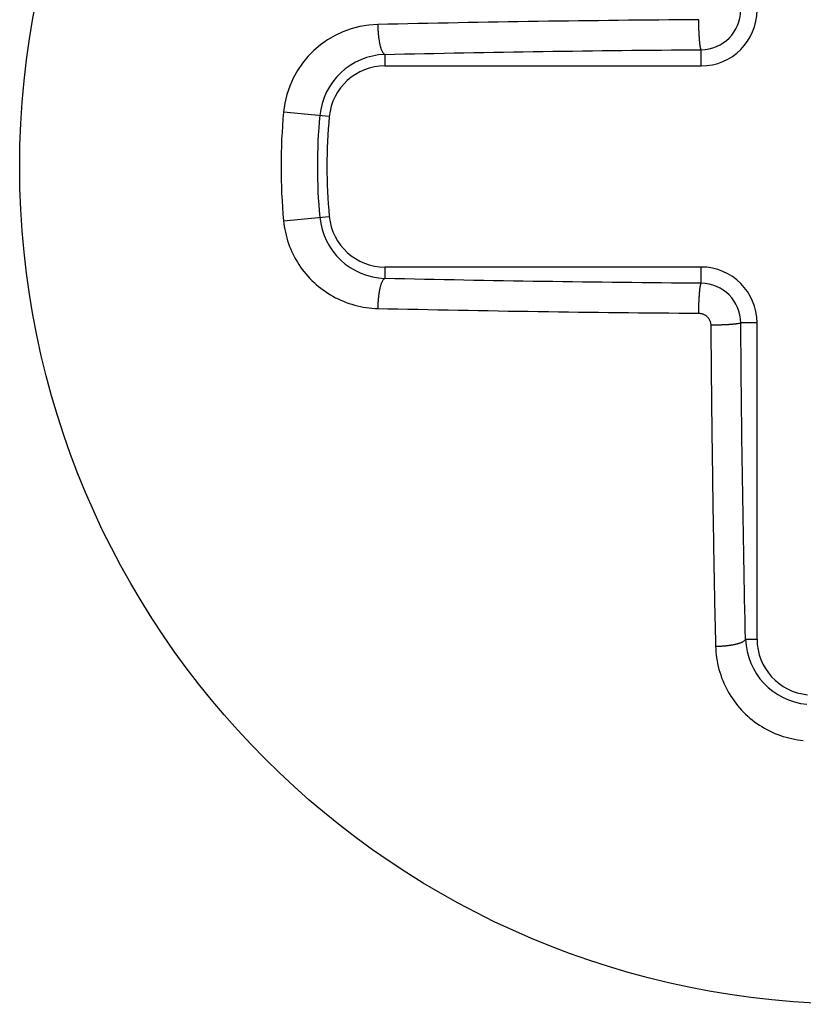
# Model space of a CAD drawing. Extents: x 131 to 418, y 147 to 294.
# Tile 9 of 37: x 240.5 to 241.9, y 248.89 to 250.66. Entities that reach past the tile are written whole.
import ezdxf

# ---------------------------------------------------------------- set-up
doc = ezdxf.new("R2010")
doc.units = 0
doc.header["$LTSCALE"] = 30.734
doc.header["$MEASUREMENT"] = 0
doc.layers.add('00_COMPONENTS', color=7, linetype='CONTINUOUS')

msp = doc.modelspace()

# ---------------------------------------------------------------- linework, layer by layer
at = {"layer": '00_COMPONENTS'}
for p, q in [((241.2326, 250.6493), (241.2146, 250.6489)), ((241.2505, 250.6497), (241.2326, 250.6493)), ((241.2685, 250.65), (241.2505, 250.6497)), ((241.2864, 250.6504), (241.2685, 250.65)), ((241.3044, 250.6507), (241.2864, 250.6504)), ((241.3224, 250.651), (241.3044, 250.6507)), ((241.3403, 250.6513), (241.3224, 250.651)), ((241.3583, 250.6517), (241.3403, 250.6513)), ((241.3762, 250.6519), (241.3583, 250.6517)), ((241.3942, 250.6522), (241.3762, 250.6519)), ((241.4122, 250.6525), (241.3942, 250.6522)), ((241.4301, 250.6528), (241.4122, 250.6525)), ((241.4481, 250.6531), (241.4301, 250.6528)), ((241.466, 250.6533), (241.4481, 250.6531)), ((241.484, 250.6536), (241.466, 250.6533)), ((241.502, 250.6538), (241.484, 250.6536)), ((241.5199, 250.654), (241.502, 250.6538)), ((241.5379, 250.6542), (241.5199, 250.654)), ((241.5558, 250.6545), (241.5379, 250.6542)), ((241.5738, 250.6547), (241.5558, 250.6545)), ((241.5918, 250.6549), (241.5738, 250.6547)), ((241.6097, 250.655), (241.5918, 250.6549)), ((241.6277, 250.6552), (241.6097, 250.655)), ((241.6456, 250.6554), (241.6277, 250.6552)), ((241.6636, 250.6555), (241.6456, 250.6554)), ((241.6816, 250.6557), (241.6636, 250.6555)), ((241.6995, 250.6558), (241.6816, 250.6557)), ((241.7175, 250.656), (241.6995, 250.6558)), ((241.7175, 250.6552), (241.7175, 250.656)), ((241.7175, 250.6545), (241.7175, 250.6552)), ((241.7175, 250.6537), (241.7175, 250.6545)), ((241.7175, 250.653), (241.7175, 250.6537)), ((241.7175, 250.6522), (241.7175, 250.653)), ((241.7175, 250.6515), (241.7175, 250.6522)), ((241.7175, 250.6507), (241.7175, 250.6515)), ((241.7175, 250.65), (241.7175, 250.6507)), ((241.7175, 250.6492), (241.7175, 250.65)), ((241.1607, 250.6478), (241.1428, 250.6474)), ((241.1428, 250.6474), (241.1428, 250.6464)), ((241.1428, 250.6464), (241.1428, 250.6454)), ((241.1428, 250.6454), (241.1428, 250.6444)), ((241.1428, 250.6444), (241.1428, 250.6433)), ((241.1428, 250.6433), (241.1429, 250.6423)), ((241.1429, 250.6423), (241.1429, 250.6413)), ((241.1429, 250.6413), (241.1429, 250.6403)), ((241.1429, 250.6403), (241.143, 250.6393)), ((241.143, 250.6393), (241.143, 250.6383)), ((241.143, 250.6383), (241.1431, 250.6373)), ((241.1431, 250.6373), (241.1431, 250.6363)), ((241.1431, 250.6363), (241.1432, 250.6353)), ((241.1432, 250.6353), (241.1432, 250.6343)), ((241.1432, 250.6343), (241.1433, 250.6333)), ((241.1433, 250.6333), (241.1434, 250.6323)), ((241.1434, 250.6323), (241.1435, 250.6313)), ((241.1787, 250.6482), (241.1607, 250.6478)), ((241.1967, 250.6486), (241.1787, 250.6482)), ((241.2146, 250.6489), (241.1967, 250.6486)), ((241.7175, 250.6485), (241.7175, 250.6492)), ((241.7176, 250.6477), (241.7175, 250.6485)), ((241.7176, 250.647), (241.7176, 250.6477)), ((241.7176, 250.6462), (241.7176, 250.647)), ((241.7176, 250.6455), (241.7176, 250.6462)), ((241.7176, 250.6447), (241.7176, 250.6455)), ((241.7176, 250.644), (241.7176, 250.6447)), ((241.7176, 250.6432), (241.7176, 250.644)), ((241.7177, 250.6425), (241.7176, 250.6432)), ((241.7177, 250.6417), (241.7177, 250.6425)), ((241.7177, 250.641), (241.7177, 250.6417)), ((241.7177, 250.6402), (241.7177, 250.641)), ((241.7177, 250.6395), (241.7177, 250.6402)), ((241.7178, 250.6387), (241.7177, 250.6395)), ((241.7178, 250.638), (241.7178, 250.6387)), ((241.7178, 250.6372), (241.7178, 250.638)), ((241.7178, 250.6365), (241.7178, 250.6372)), ((241.7179, 250.6357), (241.7178, 250.6365)), ((241.7179, 250.635), (241.7179, 250.6357)), ((241.7179, 250.6342), (241.7179, 250.635)), ((241.7179, 250.6335), (241.7179, 250.6342)), ((241.718, 250.6327), (241.7179, 250.6335)), ((241.718, 250.632), (241.718, 250.6327)), ((241.718, 250.6312), (241.718, 250.632)), ((241.1435, 250.6313), (241.1436, 250.6303)), ((241.1436, 250.6303), (241.1437, 250.6293)), ((241.1437, 250.6293), (241.1438, 250.6283)), ((241.1438, 250.6283), (241.1439, 250.6272)), ((241.1439, 250.6272), (241.144, 250.6262)), ((241.144, 250.6262), (241.1441, 250.6252)), ((241.1441, 250.6252), (241.1442, 250.6242)), ((241.1442, 250.6242), (241.1444, 250.6232)), ((241.1444, 250.6232), (241.1445, 250.6223)), ((241.1445, 250.6223), (241.1446, 250.6213)), ((241.1446, 250.6213), (241.1448, 250.6203)), ((241.1448, 250.6203), (241.145, 250.6193)), ((241.145, 250.6193), (241.1451, 250.6183)), ((241.1451, 250.6183), (241.1453, 250.6173)), ((241.1453, 250.6173), (241.1455, 250.6163)), ((241.1455, 250.6163), (241.1457, 250.6153)), ((241.1457, 250.6153), (241.1459, 250.6143)), ((241.1459, 250.6143), (241.1461, 250.6133)), ((241.7181, 250.6305), (241.718, 250.6312)), ((241.7181, 250.6297), (241.7181, 250.6305)), ((241.7181, 250.629), (241.7181, 250.6297)), ((241.7182, 250.6282), (241.7181, 250.629)), ((241.7182, 250.6275), (241.7182, 250.6282)), ((241.7183, 250.6267), (241.7182, 250.6275)), ((241.7183, 250.626), (241.7183, 250.6267)), ((241.7184, 250.6252), (241.7183, 250.626)), ((241.7184, 250.6245), (241.7184, 250.6252)), ((241.7184, 250.6237), (241.7184, 250.6245)), ((241.7185, 250.623), (241.7184, 250.6237)), ((241.7185, 250.6222), (241.7185, 250.623)), ((241.7186, 250.6215), (241.7185, 250.6222)), ((241.7187, 250.6207), (241.7186, 250.6215)), ((241.7187, 250.62), (241.7187, 250.6207)), ((241.7188, 250.6192), (241.7187, 250.62)), ((241.7188, 250.6185), (241.7188, 250.6192)), ((241.7189, 250.6177), (241.7188, 250.6185)), ((241.719, 250.617), (241.7189, 250.6177)), ((241.719, 250.6162), (241.719, 250.617)), ((241.7191, 250.6155), (241.719, 250.6162)), ((241.7192, 250.6147), (241.7191, 250.6155)), ((241.7193, 250.614), (241.7192, 250.6147)), ((241.1461, 250.6133), (241.1463, 250.6123)), ((241.1463, 250.6123), (241.1465, 250.6113)), ((241.1465, 250.6113), (241.1467, 250.6103)), ((241.1467, 250.6103), (241.147, 250.6094)), ((241.147, 250.6094), (241.1472, 250.6084)), ((241.1472, 250.6084), (241.1475, 250.6074)), ((241.1475, 250.6074), (241.1478, 250.6064)), ((241.1478, 250.6064), (241.1481, 250.6055)), ((241.1481, 250.6055), (241.1484, 250.6045)), ((241.1484, 250.6045), (241.1487, 250.6035)), ((241.1487, 250.6035), (241.1491, 250.6026)), ((241.1491, 250.6026), (241.1495, 250.6017)), ((241.1495, 250.6017), (241.1499, 250.6007)), ((241.1499, 250.6007), (241.1503, 250.5998)), ((241.1503, 250.5998), (241.1508, 250.5989)), ((241.1508, 250.5989), (241.1512, 250.598)), ((241.1512, 250.598), (241.1518, 250.5972)), ((241.1518, 250.5972), (241.1524, 250.5964)), ((241.2616, 250.5961), (241.2793, 250.5964)), ((241.2793, 250.5964), (241.297, 250.5968)), ((241.297, 250.5968), (241.3147, 250.5971)), ((241.3147, 250.5971), (241.3324, 250.5974)), ((241.3324, 250.5974), (241.3501, 250.5977)), ((241.3501, 250.5977), (241.3678, 250.598)), ((241.3678, 250.598), (241.3855, 250.5983)), ((241.3855, 250.5983), (241.4032, 250.5986)), ((241.4032, 250.5986), (241.4209, 250.5989)), ((241.4209, 250.5989), (241.4386, 250.5992)), ((241.4386, 250.5992), (241.4562, 250.5994)), ((241.4562, 250.5994), (241.4739, 250.5997)), ((241.4739, 250.5997), (241.4916, 250.5999)), ((241.4916, 250.5999), (241.5093, 250.6001)), ((241.5093, 250.6001), (241.527, 250.6004)), ((241.527, 250.6004), (241.5447, 250.6006)), ((241.5447, 250.6006), (241.5624, 250.6008)), ((241.5624, 250.6008), (241.5801, 250.601)), ((241.5801, 250.601), (241.5978, 250.6012)), ((241.5978, 250.6012), (241.6155, 250.6014)), ((241.6155, 250.6014), (241.6332, 250.6015)), ((241.6332, 250.6015), (241.6509, 250.6017)), ((241.6509, 250.6017), (241.6686, 250.6019)), ((241.6686, 250.6019), (241.6863, 250.602)), ((241.6863, 250.602), (241.704, 250.6022)), ((241.704, 250.6022), (241.7217, 250.6023)), ((241.7193, 250.6132), (241.7193, 250.614)), ((241.7194, 250.6125), (241.7193, 250.6132)), ((241.7195, 250.6118), (241.7194, 250.6125)), ((241.7196, 250.611), (241.7195, 250.6118)), ((241.7197, 250.6103), (241.7196, 250.611)), ((241.7198, 250.6095), (241.7197, 250.6103)), ((241.7199, 250.6088), (241.7198, 250.6095)), ((241.72, 250.608), (241.7199, 250.6088)), ((241.7202, 250.6073), (241.72, 250.608)), ((241.7203, 250.6066), (241.7202, 250.6073)), ((241.7204, 250.6058), (241.7203, 250.6066)), ((241.7206, 250.6051), (241.7204, 250.6058)), ((241.7208, 250.6044), (241.7206, 250.6051)), ((241.721, 250.6036), (241.7208, 250.6044)), ((241.7213, 250.6029), (241.721, 250.6036)), ((241.7217, 250.6023), (241.7213, 250.6029)), ((241.7217, 250.5732), (241.7217, 250.6023)), ((241.1524, 250.5964), (241.153, 250.5956)), ((241.153, 250.5956), (241.1537, 250.5949)), ((241.1537, 250.5949), (241.1545, 250.5943)), ((241.1545, 250.5943), (241.1555, 250.5938)), ((241.1555, 250.5938), (241.1731, 250.5942)), ((241.1555, 250.5938), (241.1555, 250.5732)), ((241.1731, 250.5942), (241.1908, 250.5946)), ((241.1908, 250.5946), (241.2085, 250.595)), ((241.2085, 250.595), (241.2262, 250.5954)), ((241.2262, 250.5954), (241.2439, 250.5957)), ((241.2439, 250.5957), (241.2616, 250.5961)), ((241.1555, 250.5732), (241.7217, 250.5732)), ((241.0559, 250.4826), (240.9741, 250.4903)), ((240.9741, 250.2961), (241.0559, 250.3038)), ((240.9741, 250.2961), (240.9747, 250.2909)), ((240.9747, 250.2909), (240.9754, 250.2857)), ((240.9754, 250.2857), (240.9763, 250.2805)), ((240.9763, 250.2805), (240.9773, 250.2754)), ((240.9773, 250.2754), (240.9785, 250.2703)), ((240.9785, 250.2703), (240.9799, 250.2652)), ((240.9799, 250.2652), (240.9814, 250.2601)), ((240.9814, 250.2601), (240.9831, 250.2552)), ((240.9831, 250.2552), (240.9849, 250.2502)), ((240.9849, 250.2502), (240.9868, 250.2453)), ((240.9868, 250.2453), (240.9889, 250.2405)), ((240.9889, 250.2405), (240.9912, 250.2358)), ((240.9912, 250.2358), (240.9936, 250.2311)), ((240.9936, 250.2311), (240.9961, 250.2265)), ((240.9961, 250.2265), (240.9988, 250.2219)), ((240.9988, 250.2219), (241.0016, 250.2175)), ((241.0016, 250.2175), (241.0045, 250.2131)), ((241.0045, 250.2131), (241.0076, 250.2089)), ((241.0076, 250.2089), (241.0108, 250.2047)), ((241.1555, 250.2132), (241.1555, 250.1926)), ((241.7217, 250.2132), (241.1555, 250.2132)), ((241.7217, 250.1841), (241.7217, 250.2132)), ((241.0108, 250.2047), (241.0141, 250.2007)), ((241.0141, 250.2007), (241.0176, 250.1967)), ((241.0176, 250.1967), (241.0211, 250.1928)), ((241.0211, 250.1928), (241.0248, 250.1891)), ((241.1537, 250.1915), (241.153, 250.1908)), ((241.1545, 250.1922), (241.1537, 250.1915)), ((241.1555, 250.1926), (241.1545, 250.1922)), ((241.1731, 250.1922), (241.1555, 250.1926)), ((241.1908, 250.1918), (241.1731, 250.1922)), ((241.2085, 250.1914), (241.1908, 250.1918)), ((241.2262, 250.191), (241.2085, 250.1914)), ((241.2439, 250.1907), (241.2262, 250.191)), ((241.0248, 250.1891), (241.0286, 250.1854)), ((241.0286, 250.1854), (241.0325, 250.1819)), ((241.0325, 250.1819), (241.0365, 250.1785)), ((241.0365, 250.1785), (241.0406, 250.1753)), ((241.0406, 250.1753), (241.0448, 250.1721)), ((241.1463, 250.1741), (241.1461, 250.1731)), ((241.1465, 250.1751), (241.1463, 250.1741)), ((241.1467, 250.1761), (241.1465, 250.1751)), ((241.147, 250.177), (241.1467, 250.1761)), ((241.1472, 250.178), (241.147, 250.177)), ((241.1475, 250.179), (241.1472, 250.178)), ((241.1478, 250.18), (241.1475, 250.179)), ((241.1481, 250.181), (241.1478, 250.18)), ((241.1484, 250.1819), (241.1481, 250.181)), ((241.1487, 250.1829), (241.1484, 250.1819)), ((241.1491, 250.1838), (241.1487, 250.1829)), ((241.1495, 250.1847), (241.1491, 250.1838)), ((241.1499, 250.1857), (241.1495, 250.1847)), ((241.1503, 250.1866), (241.1499, 250.1857)), ((241.1508, 250.1875), (241.1503, 250.1866)), ((241.1512, 250.1884), (241.1508, 250.1875)), ((241.1518, 250.1892), (241.1512, 250.1884)), ((241.1524, 250.1901), (241.1518, 250.1892)), ((241.153, 250.1908), (241.1524, 250.1901)), ((241.2616, 250.1903), (241.2439, 250.1907)), ((241.2793, 250.19), (241.2616, 250.1903)), ((241.297, 250.1896), (241.2793, 250.19)), ((241.3147, 250.1893), (241.297, 250.1896)), ((241.3324, 250.189), (241.3147, 250.1893)), ((241.3501, 250.1887), (241.3324, 250.189)), ((241.3678, 250.1884), (241.3501, 250.1887)), ((241.3855, 250.1881), (241.3678, 250.1884)), ((241.4032, 250.1878), (241.3855, 250.1881)), ((241.4209, 250.1875), (241.4032, 250.1878)), ((241.4386, 250.1873), (241.4209, 250.1875)), ((241.4562, 250.187), (241.4386, 250.1873)), ((241.4739, 250.1867), (241.4562, 250.187)), ((241.4916, 250.1865), (241.4739, 250.1867)), ((241.5093, 250.1863), (241.4916, 250.1865)), ((241.527, 250.186), (241.5093, 250.1863)), ((241.5447, 250.1858), (241.527, 250.186)), ((241.5624, 250.1856), (241.5447, 250.1858)), ((241.5801, 250.1854), (241.5624, 250.1856)), ((241.5978, 250.1852), (241.5801, 250.1854)), ((241.6155, 250.185), (241.5978, 250.1852)), ((241.6332, 250.1849), (241.6155, 250.185)), ((241.6509, 250.1847), (241.6332, 250.1849)), ((241.6686, 250.1845), (241.6509, 250.1847)), ((241.6863, 250.1844), (241.6686, 250.1845)), ((241.704, 250.1842), (241.6863, 250.1844)), ((241.7217, 250.1841), (241.704, 250.1842)), ((241.7193, 250.1732), (241.7194, 250.1739)), ((241.7194, 250.1739), (241.7195, 250.1747)), ((241.7195, 250.1747), (241.7196, 250.1754)), ((241.7196, 250.1754), (241.7197, 250.1762)), ((241.7197, 250.1762), (241.7198, 250.1769)), ((241.7198, 250.1769), (241.7199, 250.1776)), ((241.7199, 250.1776), (241.72, 250.1784)), ((241.72, 250.1784), (241.7202, 250.1791)), ((241.7202, 250.1791), (241.7203, 250.1798)), ((241.7203, 250.1798), (241.7204, 250.1806)), ((241.7204, 250.1806), (241.7206, 250.1813)), ((241.7206, 250.1813), (241.7208, 250.182)), ((241.7208, 250.182), (241.721, 250.1828)), ((241.721, 250.1828), (241.7213, 250.1835)), ((241.7213, 250.1835), (241.7217, 250.1841)), ((241.0448, 250.1721), (241.0491, 250.1691)), ((241.0491, 250.1691), (241.0535, 250.1662)), ((241.0535, 250.1662), (241.0579, 250.1635)), ((241.0579, 250.1635), (241.0625, 250.1608)), ((241.0625, 250.1608), (241.0671, 250.1583)), ((241.0671, 250.1583), (241.0718, 250.156)), ((241.0718, 250.156), (241.0766, 250.1538)), ((241.1436, 250.1562), (241.1435, 250.1551)), ((241.1437, 250.1572), (241.1436, 250.1562)), ((241.1438, 250.1582), (241.1437, 250.1572)), ((241.1439, 250.1592), (241.1438, 250.1582)), ((241.144, 250.1602), (241.1439, 250.1592)), ((241.1441, 250.1612), (241.144, 250.1602)), ((241.1442, 250.1622), (241.1441, 250.1612)), ((241.1444, 250.1632), (241.1442, 250.1622)), ((241.1445, 250.1642), (241.1444, 250.1632)), ((241.1446, 250.1652), (241.1445, 250.1642)), ((241.1448, 250.1662), (241.1446, 250.1652)), ((241.145, 250.1671), (241.1448, 250.1662)), ((241.1451, 250.1681), (241.145, 250.1671)), ((241.1453, 250.1691), (241.1451, 250.1681)), ((241.1455, 250.1701), (241.1453, 250.1691)), ((241.1457, 250.1711), (241.1455, 250.1701)), ((241.1459, 250.1721), (241.1457, 250.1711)), ((241.1461, 250.1731), (241.1459, 250.1721)), ((241.718, 250.1552), (241.7181, 250.1559)), ((241.7181, 250.1574), (241.7182, 250.1582)), ((241.7181, 250.1567), (241.7181, 250.1574)), ((241.7181, 250.1559), (241.7181, 250.1567)), ((241.7182, 250.1589), (241.7183, 250.1597)), ((241.7182, 250.1582), (241.7182, 250.1589)), ((241.7183, 250.1604), (241.7184, 250.1612)), ((241.7183, 250.1597), (241.7183, 250.1604)), ((241.7184, 250.1627), (241.7185, 250.1634)), ((241.7184, 250.1619), (241.7184, 250.1627)), ((241.7184, 250.1612), (241.7184, 250.1619)), ((241.7185, 250.1642), (241.7186, 250.1649)), ((241.7185, 250.1634), (241.7185, 250.1642)), ((241.7186, 250.1649), (241.7187, 250.1657)), ((241.7187, 250.1664), (241.7188, 250.1672)), ((241.7187, 250.1657), (241.7187, 250.1664)), ((241.7188, 250.1679), (241.7189, 250.1687)), ((241.7188, 250.1672), (241.7188, 250.1679)), ((241.7189, 250.1687), (241.719, 250.1694)), ((241.719, 250.1702), (241.7191, 250.1709)), ((241.719, 250.1694), (241.719, 250.1702)), ((241.7191, 250.1709), (241.7192, 250.1717)), ((241.7192, 250.1717), (241.7193, 250.1724)), ((241.7193, 250.1724), (241.7193, 250.1732)), ((241.0766, 250.1538), (241.0814, 250.1518)), ((241.0814, 250.1518), (241.0863, 250.1499)), ((241.0863, 250.1499), (241.0913, 250.1481)), ((241.0913, 250.1481), (241.0963, 250.1465)), ((241.0963, 250.1465), (241.1014, 250.145)), ((241.1014, 250.145), (241.1064, 250.1438)), ((241.1064, 250.1438), (241.1116, 250.1426)), ((241.1116, 250.1426), (241.1167, 250.1416)), ((241.1167, 250.1416), (241.1219, 250.1408)), ((241.1219, 250.1408), (241.1271, 250.1401)), ((241.1271, 250.1401), (241.1323, 250.1396)), ((241.1323, 250.1396), (241.1376, 250.1392)), ((241.1376, 250.1392), (241.1428, 250.139)), ((241.1429, 250.1441), (241.1428, 250.1431)), ((241.1428, 250.1431), (241.1428, 250.1421)), ((241.1428, 250.1421), (241.1428, 250.141)), ((241.1428, 250.141), (241.1428, 250.14)), ((241.1428, 250.14), (241.1428, 250.139)), ((241.1428, 250.139), (241.1607, 250.1386)), ((241.143, 250.1471), (241.1429, 250.1461)), ((241.1429, 250.1461), (241.1429, 250.1451)), ((241.1429, 250.1451), (241.1429, 250.1441)), ((241.1431, 250.1491), (241.143, 250.1481)), ((241.143, 250.1481), (241.143, 250.1471)), ((241.1432, 250.1511), (241.1431, 250.1501)), ((241.1431, 250.1501), (241.1431, 250.1491)), ((241.1433, 250.1531), (241.1432, 250.1521)), ((241.1432, 250.1521), (241.1432, 250.1511)), ((241.1434, 250.1541), (241.1433, 250.1531)), ((241.1435, 250.1551), (241.1434, 250.1541)), ((241.1607, 250.1386), (241.1787, 250.1382)), ((241.1787, 250.1382), (241.1967, 250.1378)), ((241.7175, 250.1379), (241.7176, 250.1387)), ((241.7176, 250.1432), (241.7177, 250.1439)), ((241.7176, 250.1424), (241.7176, 250.1432)), ((241.7176, 250.1417), (241.7176, 250.1424)), ((241.7176, 250.1409), (241.7176, 250.1417)), ((241.7176, 250.1402), (241.7176, 250.1409)), ((241.7176, 250.1394), (241.7176, 250.1402)), ((241.7176, 250.1387), (241.7176, 250.1394)), ((241.7177, 250.1469), (241.7178, 250.1477)), ((241.7177, 250.1462), (241.7177, 250.1469)), ((241.7177, 250.1454), (241.7177, 250.1462)), ((241.7177, 250.1447), (241.7177, 250.1454)), ((241.7177, 250.1439), (241.7177, 250.1447)), ((241.7178, 250.1499), (241.7179, 250.1507)), ((241.7178, 250.1492), (241.7178, 250.1499)), ((241.7178, 250.1484), (241.7178, 250.1492)), ((241.7178, 250.1477), (241.7178, 250.1484)), ((241.7179, 250.1529), (241.718, 250.1537)), ((241.7179, 250.1522), (241.7179, 250.1529)), ((241.7179, 250.1514), (241.7179, 250.1522)), ((241.7179, 250.1507), (241.7179, 250.1514)), ((241.718, 250.1544), (241.718, 250.1552)), ((241.718, 250.1537), (241.718, 250.1544)), ((241.1967, 250.1378), (241.2146, 250.1375)), ((241.2146, 250.1375), (241.2326, 250.1371)), ((241.2326, 250.1371), (241.2505, 250.1367)), ((241.2505, 250.1367), (241.2685, 250.1364)), ((241.2685, 250.1364), (241.2864, 250.136)), ((241.2864, 250.136), (241.3044, 250.1357)), ((241.3044, 250.1357), (241.3224, 250.1354)), ((241.3224, 250.1354), (241.3403, 250.1351)), ((241.3403, 250.1351), (241.3583, 250.1347)), ((241.3583, 250.1347), (241.3762, 250.1344)), ((241.3762, 250.1344), (241.3942, 250.1342)), ((241.3942, 250.1342), (241.4122, 250.1339)), ((241.4122, 250.1339), (241.4301, 250.1336)), ((241.4301, 250.1336), (241.4481, 250.1333)), ((241.4481, 250.1333), (241.466, 250.1331)), ((241.466, 250.1331), (241.484, 250.1328)), ((241.484, 250.1328), (241.502, 250.1326)), ((241.502, 250.1326), (241.5199, 250.1324)), ((241.5199, 250.1324), (241.5379, 250.1322)), ((241.5379, 250.1322), (241.5558, 250.1319)), ((241.5558, 250.1319), (241.5738, 250.1317)), ((241.5738, 250.1317), (241.5918, 250.1316)), ((241.5918, 250.1316), (241.6097, 250.1314)), ((241.6097, 250.1314), (241.6277, 250.1312)), ((241.6277, 250.1312), (241.6456, 250.131)), ((241.6456, 250.131), (241.6636, 250.1309)), ((241.6636, 250.1309), (241.6816, 250.1307)), ((241.6816, 250.1307), (241.6995, 250.1306)), ((241.6995, 250.1306), (241.7175, 250.1304)), ((241.7175, 250.1372), (241.7175, 250.1379)), ((241.7175, 250.1364), (241.7175, 250.1372)), ((241.7175, 250.1357), (241.7175, 250.1364)), ((241.7175, 250.1349), (241.7175, 250.1357)), ((241.7175, 250.1342), (241.7175, 250.1349)), ((241.7175, 250.1334), (241.7175, 250.1342)), ((241.7175, 250.1327), (241.7175, 250.1334)), ((241.7175, 250.1319), (241.7175, 250.1327)), ((241.7175, 250.1312), (241.7175, 250.1319)), ((241.7175, 250.1304), (241.7175, 250.1312)), ((241.7175, 250.1304), (241.7185, 250.1304)), ((241.7185, 250.1304), (241.7195, 250.1303)), ((241.7195, 250.1303), (241.7206, 250.1302)), ((241.7206, 250.1302), (241.7216, 250.13)), ((241.7216, 250.13), (241.7226, 250.1297)), ((241.7226, 250.1297), (241.7236, 250.1295)), ((241.7236, 250.1295), (241.7246, 250.1291)), ((241.7246, 250.1291), (241.7256, 250.1287)), ((241.7256, 250.1287), (241.7266, 250.1283)), ((241.7266, 250.1283), (241.7275, 250.1278)), ((241.7275, 250.1278), (241.7284, 250.1273)), ((241.7284, 250.1273), (241.7293, 250.1268)), ((241.7293, 250.1268), (241.7302, 250.1262)), ((241.7302, 250.1262), (241.731, 250.1255)), ((241.731, 250.1255), (241.7318, 250.1248)), ((241.7318, 250.1248), (241.7326, 250.1241)), ((241.7326, 250.1241), (241.7333, 250.1233)), ((241.7333, 250.1233), (241.734, 250.1225)), ((241.734, 250.1225), (241.7346, 250.1217)), ((241.7346, 250.1217), (241.7352, 250.1208)), ((241.7352, 250.1208), (241.7358, 250.1199)), ((241.7358, 250.1199), (241.7363, 250.119)), ((241.7363, 250.119), (241.7368, 250.1181)), ((241.7368, 250.1181), (241.7372, 250.1171)), ((241.7372, 250.1171), (241.7376, 250.1161)), ((241.7376, 250.1161), (241.7379, 250.1151)), ((241.7379, 250.1151), (241.7382, 250.1141)), ((241.7382, 250.1141), (241.7385, 250.1131)), ((241.7385, 250.1131), (241.7386, 250.1121)), ((241.7386, 250.1121), (241.7388, 250.1111)), ((241.7388, 250.1111), (241.7389, 250.11)), ((241.7389, 250.11), (241.7389, 250.109)), ((241.7397, 250.109), (241.7389, 250.109)), ((241.7389, 250.109), (241.739, 250.101)), ((241.7404, 250.109), (241.7397, 250.109)), ((241.7412, 250.109), (241.7404, 250.109)), ((241.7419, 250.109), (241.7412, 250.109)), ((241.7427, 250.109), (241.7419, 250.109)), ((241.7434, 250.109), (241.7427, 250.109)), ((241.7442, 250.109), (241.7434, 250.109)), ((241.7449, 250.109), (241.7442, 250.109)), ((241.7457, 250.1091), (241.7449, 250.109)), ((241.7464, 250.1091), (241.7457, 250.1091)), ((241.7472, 250.1091), (241.7464, 250.1091)), ((241.7479, 250.1091), (241.7472, 250.1091)), ((241.7487, 250.1091), (241.7479, 250.1091)), ((241.7494, 250.1091), (241.7487, 250.1091)), ((241.7502, 250.1091), (241.7494, 250.1091)), ((241.7509, 250.1091), (241.7502, 250.1091)), ((241.7517, 250.1092), (241.7509, 250.1091)), ((241.7524, 250.1092), (241.7517, 250.1092)), ((241.7532, 250.1092), (241.7524, 250.1092)), ((241.7539, 250.1092), (241.7532, 250.1092)), ((241.7547, 250.1092), (241.7539, 250.1092)), ((241.7554, 250.1093), (241.7547, 250.1092)), ((241.7562, 250.1093), (241.7554, 250.1093)), ((241.7569, 250.1093), (241.7562, 250.1093)), ((241.7577, 250.1093), (241.7569, 250.1093)), ((241.7584, 250.1094), (241.7577, 250.1093)), ((241.7592, 250.1094), (241.7584, 250.1094)), ((241.7599, 250.1094), (241.7592, 250.1094)), ((241.7607, 250.1094), (241.7599, 250.1094)), ((241.7614, 250.1095), (241.7607, 250.1094)), ((241.7622, 250.1095), (241.7614, 250.1095)), ((241.7629, 250.1095), (241.7622, 250.1095)), ((241.7637, 250.1096), (241.7629, 250.1095)), ((241.7644, 250.1096), (241.7637, 250.1096)), ((241.7652, 250.1096), (241.7644, 250.1096)), ((241.7659, 250.1097), (241.7652, 250.1096)), ((241.7667, 250.1097), (241.7659, 250.1097)), ((241.7674, 250.1098), (241.7667, 250.1097)), ((241.7682, 250.1098), (241.7674, 250.1098)), ((241.7689, 250.1098), (241.7682, 250.1098)), ((241.7697, 250.1099), (241.7689, 250.1098)), ((241.7704, 250.1099), (241.7697, 250.1099)), ((241.7712, 250.11), (241.7704, 250.1099)), ((241.7719, 250.11), (241.7712, 250.11)), ((241.7727, 250.1101), (241.7719, 250.11)), ((241.7734, 250.1101), (241.7727, 250.1101)), ((241.7742, 250.1102), (241.7734, 250.1101)), ((241.7749, 250.1102), (241.7742, 250.1102)), ((241.7757, 250.1103), (241.7749, 250.1102)), ((241.7764, 250.1104), (241.7757, 250.1103)), ((241.7772, 250.1104), (241.7764, 250.1104)), ((241.7779, 250.1105), (241.7772, 250.1104)), ((241.7786, 250.1106), (241.7779, 250.1105)), ((241.7794, 250.1106), (241.7786, 250.1106)), ((241.7801, 250.1107), (241.7794, 250.1106)), ((241.7809, 250.1108), (241.7801, 250.1107)), ((241.7816, 250.1109), (241.7809, 250.1108)), ((241.7824, 250.1109), (241.7816, 250.1109)), ((241.7831, 250.111), (241.7824, 250.1109)), ((241.7839, 250.1111), (241.7831, 250.111)), ((241.7846, 250.1112), (241.7839, 250.1111)), ((241.7854, 250.1113), (241.7846, 250.1112)), ((241.7861, 250.1114), (241.7854, 250.1113)), ((241.7869, 250.1116), (241.7861, 250.1114)), ((241.7876, 250.1117), (241.7869, 250.1116)), ((241.7883, 250.1118), (241.7876, 250.1117)), ((241.789, 250.112), (241.7883, 250.1118)), ((241.7898, 250.1121), (241.789, 250.112)), ((241.7905, 250.1123), (241.7898, 250.1121)), ((241.7913, 250.1125), (241.7905, 250.1123)), ((241.792, 250.1128), (241.7913, 250.1125)), ((241.7926, 250.1132), (241.792, 250.1128)), ((241.8217, 250.1132), (241.7926, 250.1132)), ((241.7927, 250.0955), (241.7926, 250.1132)), ((241.8217, 249.547), (241.8217, 250.1132)), ((241.739, 250.101), (241.739, 250.093)), ((241.739, 250.093), (241.7391, 250.0851)), ((241.7929, 250.0778), (241.7927, 250.0955)), ((241.7391, 250.0851), (241.7392, 250.0771)), ((241.7392, 250.0771), (241.7392, 250.0691)), ((241.7392, 250.0691), (241.7393, 250.0611)), ((241.793, 250.0601), (241.7929, 250.0778)), ((241.7393, 250.0611), (241.7394, 250.0531)), ((241.7394, 250.0531), (241.7394, 250.0452)), ((241.7932, 250.0424), (241.793, 250.0601)), ((241.7394, 250.0452), (241.7395, 250.0372)), ((241.7395, 250.0372), (241.7396, 250.0292)), ((241.7933, 250.0247), (241.7932, 250.0424)), ((241.7396, 250.0292), (241.7397, 250.0212)), ((241.7397, 250.0212), (241.7397, 250.0132)), ((241.7935, 250.007), (241.7933, 250.0247)), ((241.7397, 250.0132), (241.7398, 250.0052)), ((241.7398, 250.0052), (241.7399, 249.9973)), ((241.7399, 249.9973), (241.74, 249.9893)), ((241.7937, 249.9893), (241.7935, 250.007)), ((241.74, 249.9893), (241.7401, 249.9813)), ((241.7401, 249.9813), (241.7402, 249.9733)), ((241.7939, 249.9716), (241.7937, 249.9893)), ((241.7402, 249.9733), (241.7403, 249.9653)), ((241.7403, 249.9653), (241.7403, 249.9573)), ((241.7941, 249.9539), (241.7939, 249.9716)), ((241.7403, 249.9573), (241.7404, 249.9494)), ((241.7404, 249.9494), (241.7405, 249.9414)), ((241.7943, 249.9362), (241.7941, 249.9539)), ((241.7405, 249.9414), (241.7406, 249.9334)), ((241.7406, 249.9334), (241.7407, 249.9254)), ((241.7945, 249.9186), (241.7943, 249.9362)), ((241.7407, 249.9254), (241.7408, 249.9174)), ((241.7408, 249.9174), (241.7409, 249.9094)), ((241.7409, 249.9094), (241.741, 249.9015)), ((241.7947, 249.9009), (241.7945, 249.9186)), ((241.741, 249.9015), (241.7411, 249.8935)), ((241.7411, 249.8935), (241.7413, 249.8855)), ((241.795, 249.8832), (241.7947, 249.9009)), ((241.7413, 249.8855), (241.7414, 249.8775)), ((241.7414, 249.8775), (241.7415, 249.8695)), ((241.7952, 249.8655), (241.795, 249.8832)), ((241.7415, 249.8695), (241.7416, 249.8616)), ((241.7416, 249.8616), (241.7417, 249.8536)), ((241.7955, 249.8478), (241.7952, 249.8655)), ((241.7417, 249.8536), (241.7418, 249.8456)), ((241.7418, 249.8456), (241.7419, 249.8376)), ((241.7957, 249.8301), (241.7955, 249.8478)), ((241.7419, 249.8376), (241.742, 249.8296)), ((241.742, 249.8296), (241.7421, 249.8216)), ((241.7421, 249.8216), (241.7422, 249.8137)), ((241.796, 249.8124), (241.7957, 249.8301)), ((241.7422, 249.8137), (241.7423, 249.8057)), ((241.7423, 249.8057), (241.7425, 249.7977)), ((241.7963, 249.7947), (241.796, 249.8124)), ((241.7425, 249.7977), (241.7426, 249.7897)), ((241.7426, 249.7897), (241.7427, 249.7817)), ((241.7966, 249.777), (241.7963, 249.7947)), ((241.7427, 249.7817), (241.7428, 249.7738)), ((241.7428, 249.7738), (241.7429, 249.7658)), ((241.7969, 249.7593), (241.7966, 249.777)), ((241.7429, 249.7658), (241.7431, 249.7578)), ((241.7431, 249.7578), (241.7432, 249.7498)), ((241.7972, 249.7416), (241.7969, 249.7593)), ((241.7432, 249.7498), (241.7433, 249.7418)), ((241.7433, 249.7418), (241.7435, 249.7338)), ((241.7435, 249.7338), (241.7436, 249.7259)), ((241.7975, 249.7239), (241.7972, 249.7416)), ((241.7436, 249.7259), (241.7437, 249.7179)), ((241.7437, 249.7179), (241.7439, 249.7099)), ((241.7978, 249.7062), (241.7975, 249.7239)), ((241.7439, 249.7099), (241.744, 249.7019)), ((241.744, 249.7019), (241.7441, 249.6939)), ((241.7981, 249.6885), (241.7978, 249.7062)), ((241.7441, 249.6939), (241.7443, 249.6859)), ((241.7443, 249.6859), (241.7444, 249.678)), ((241.7985, 249.6708), (241.7981, 249.6885)), ((241.7444, 249.678), (241.7446, 249.67)), ((241.7446, 249.67), (241.7447, 249.662)), ((241.7988, 249.6531), (241.7985, 249.6708)), ((241.7447, 249.662), (241.7448, 249.654)), ((241.7448, 249.654), (241.745, 249.646)), ((241.745, 249.646), (241.7451, 249.6381)), ((241.7992, 249.6354), (241.7988, 249.6531)), ((241.7451, 249.6381), (241.7453, 249.6301)), ((241.7453, 249.6301), (241.7454, 249.6221)), ((241.7995, 249.6177), (241.7992, 249.6354)), ((241.7454, 249.6221), (241.7456, 249.6141)), ((241.7456, 249.6141), (241.7458, 249.6061)), ((241.7999, 249.6001), (241.7995, 249.6177)), ((241.7458, 249.6061), (241.746, 249.5982)), ((241.746, 249.5982), (241.7461, 249.5902)), ((241.8003, 249.5824), (241.7999, 249.6001)), ((241.7461, 249.5902), (241.7463, 249.5822)), ((241.7463, 249.5822), (241.7465, 249.5742)), ((241.7465, 249.5742), (241.7467, 249.5662)), ((241.8007, 249.5647), (241.8003, 249.5824)), ((241.7467, 249.5662), (241.7469, 249.5582)), ((241.7469, 249.5582), (241.7471, 249.5503)), ((241.8011, 249.547), (241.8007, 249.5647)), ((241.7471, 249.5503), (241.7473, 249.5423)), ((241.7473, 249.5423), (241.7475, 249.5343)), ((241.7855, 249.5385), (241.7865, 249.5388)), ((241.7865, 249.5388), (241.7875, 249.539)), ((241.7875, 249.539), (241.7885, 249.5393)), ((241.7885, 249.5393), (241.7894, 249.5396)), ((241.7894, 249.5396), (241.7904, 249.5399)), ((241.7904, 249.5399), (241.7913, 249.5403)), ((241.7913, 249.5403), (241.7923, 249.5406)), ((241.7923, 249.5406), (241.7932, 249.541)), ((241.7932, 249.541), (241.7941, 249.5414)), ((241.7941, 249.5414), (241.7951, 249.5418)), ((241.7951, 249.5418), (241.796, 249.5423)), ((241.796, 249.5423), (241.7968, 249.5428)), ((241.7968, 249.5428), (241.7977, 249.5433)), ((241.7977, 249.5433), (241.7985, 249.5439)), ((241.7985, 249.5439), (241.7993, 249.5445)), ((241.7993, 249.5445), (241.8, 249.5453)), ((241.8, 249.5453), (241.8006, 249.5461)), ((241.8006, 249.5461), (241.8011, 249.547)), ((241.8011, 249.547), (241.8217, 249.547)), ((241.7475, 249.5343), (241.7485, 249.5343)), ((241.7475, 249.5343), (241.7477, 249.5291)), ((241.7477, 249.5291), (241.7481, 249.5239)), ((241.7481, 249.5239), (241.7486, 249.5186)), ((241.7485, 249.5343), (241.7495, 249.5343)), ((241.7495, 249.5343), (241.7505, 249.5343)), ((241.7505, 249.5343), (241.7515, 249.5344)), ((241.7515, 249.5344), (241.7525, 249.5344)), ((241.7525, 249.5344), (241.7536, 249.5344)), ((241.7536, 249.5344), (241.7546, 249.5344)), ((241.7546, 249.5344), (241.7556, 249.5345)), ((241.7556, 249.5345), (241.7566, 249.5345)), ((241.7566, 249.5345), (241.7576, 249.5346)), ((241.7576, 249.5346), (241.7586, 249.5346)), ((241.7586, 249.5346), (241.7596, 249.5347)), ((241.7596, 249.5347), (241.7606, 249.5348)), ((241.7606, 249.5348), (241.7616, 249.5348)), ((241.7616, 249.5348), (241.7626, 249.5349)), ((241.7626, 249.5349), (241.7636, 249.535)), ((241.7636, 249.535), (241.7646, 249.5351)), ((241.7646, 249.5351), (241.7656, 249.5352)), ((241.7656, 249.5352), (241.7666, 249.5353)), ((241.7666, 249.5353), (241.7676, 249.5354)), ((241.7676, 249.5354), (241.7686, 249.5355)), ((241.7686, 249.5355), (241.7696, 249.5356)), ((241.7696, 249.5356), (241.7706, 249.5358)), ((241.7706, 249.5358), (241.7716, 249.5359)), ((241.7716, 249.5359), (241.7726, 249.536)), ((241.7726, 249.536), (241.7736, 249.5362)), ((241.7736, 249.5362), (241.7746, 249.5363)), ((241.7746, 249.5363), (241.7756, 249.5365)), ((241.7756, 249.5365), (241.7766, 249.5366)), ((241.7766, 249.5366), (241.7776, 249.5368)), ((241.7776, 249.5368), (241.7786, 249.537)), ((241.7786, 249.537), (241.7796, 249.5372)), ((241.7796, 249.5372), (241.7806, 249.5374)), ((241.7806, 249.5374), (241.7816, 249.5376)), ((241.7816, 249.5376), (241.7826, 249.5378)), ((241.7826, 249.5378), (241.7836, 249.538)), ((241.7836, 249.538), (241.7845, 249.5383)), ((241.7845, 249.5383), (241.7855, 249.5385)), ((241.7486, 249.5186), (241.7493, 249.5134)), ((241.7493, 249.5134), (241.7501, 249.5083)), ((241.7501, 249.5083), (241.7511, 249.5031)), ((241.7511, 249.5031), (241.7522, 249.498)), ((241.7522, 249.498), (241.7535, 249.4929)), ((241.7535, 249.4929), (241.755, 249.4878)), ((241.755, 249.4878), (241.7566, 249.4828)), ((241.7566, 249.4828), (241.7583, 249.4778)), ((241.7583, 249.4778), (241.7602, 249.4729)), ((241.7602, 249.4729), (241.7623, 249.4681)), ((241.7623, 249.4681), (241.7645, 249.4633)), ((241.7645, 249.4633), (241.7668, 249.4586)), ((241.7668, 249.4586), (241.7693, 249.454)), ((241.7693, 249.454), (241.7719, 249.4495)), ((241.7719, 249.4495), (241.7747, 249.445)), ((241.7747, 249.445), (241.7776, 249.4406)), ((241.7776, 249.4406), (241.7806, 249.4363)), ((241.7806, 249.4363), (241.7838, 249.4321)), ((241.7838, 249.4321), (241.787, 249.428)), ((241.787, 249.428), (241.7904, 249.424)), ((241.7904, 249.424), (241.7939, 249.4201)), ((241.7939, 249.4201), (241.7976, 249.4163)), ((241.7976, 249.4163), (241.8013, 249.4127)), ((241.8013, 249.4127), (241.8052, 249.4091)), ((241.8052, 249.4091), (241.8091, 249.4057)), ((241.8091, 249.4057), (241.8132, 249.4023)), ((241.8132, 249.4023), (241.8174, 249.3991)), ((241.8174, 249.3991), (241.8216, 249.3961)), ((241.8216, 249.3961), (241.826, 249.3931)), ((241.826, 249.3931), (241.8304, 249.3903)), ((241.8304, 249.3903), (241.8349, 249.3876)), ((241.8349, 249.3876), (241.8395, 249.3851)), ((241.8395, 249.3851), (241.8442, 249.3827)), ((241.8442, 249.3827), (241.849, 249.3805)), ((241.849, 249.3805), (241.8538, 249.3783)), ((241.8538, 249.3783), (241.8587, 249.3764)), ((241.8587, 249.3764), (241.8636, 249.3746)), ((241.8636, 249.3746), (241.8686, 249.3729)), ((241.8686, 249.3729), (241.8737, 249.3714)), ((241.8737, 249.3714), (241.8787, 249.3701)), ((241.8787, 249.3701), (241.8839, 249.3689)), ((241.8839, 249.3689), (241.889, 249.3678)), ((241.889, 249.3678), (241.8942, 249.3669)), ((241.8942, 249.3669), (241.8993, 249.3662)), ((241.8993, 249.3662), (241.9045, 249.3656))]:
    msp.add_line(p, q, dxfattribs=at)
msp.add_circle((242.0017, 250.3932), 1.5, dxfattribs=at)
for centre, radius, start, end in [((241.7217, 250.6732), 0.1, 270, 0), ((241.7215, 250.6734), 0.0711, 270.128, 359.872), ((241.1467, 250.474), 0.1734, 91.3084, 174.5932), ((241.1594, 250.4728), 0.121, 91.8487, 174.5993), ((241.1555, 250.4732), 0.1, 90, 174.5995), ((242.0017, 250.3932), 1.0322, 174.5995, 185.4005), ((242.0017, 250.3932), 0.9671, 174.5995, 185.4005), ((242.0017, 250.3932), 0.95, 174.5995, 185.4005), ((241.1594, 250.3136), 0.121, 185.4005, 268.1516), ((241.1555, 250.3132), 0.1, 185.4005, 270), ((241.7217, 250.1132), 0.1, 0, 90), ((241.7215, 250.113), 0.0711, 0.128, 89.872), ((241.9221, 249.5509), 0.121, 181.8487, 264.5993), ((241.9217, 249.547), 0.1, 180, 264.5995)]:
    msp.add_arc(centre, radius, start, end, dxfattribs=at)

doc.saveas('drawing.dxf')
